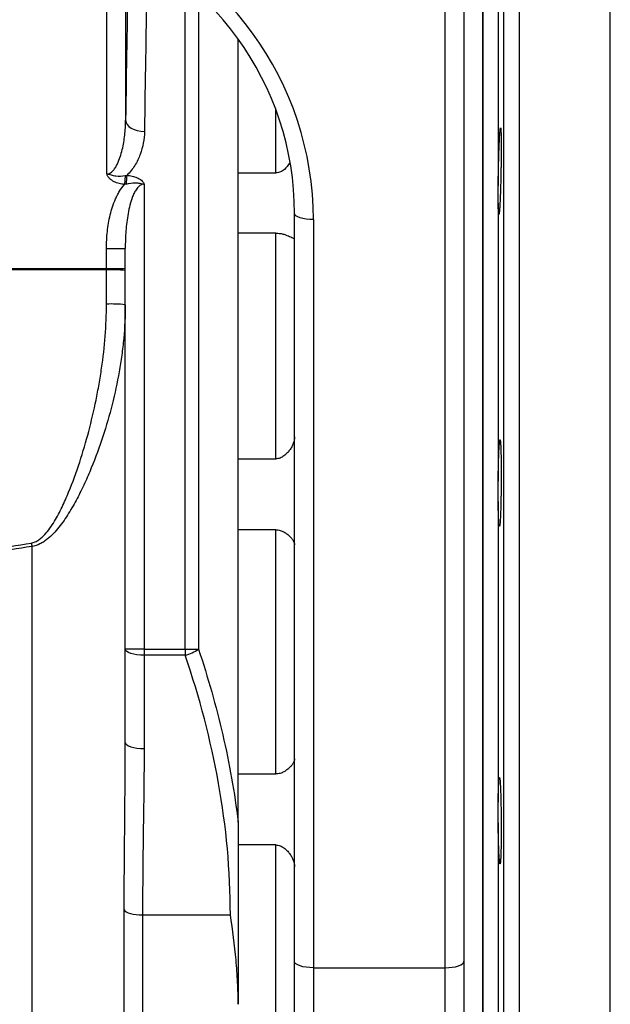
# Model space of a CAD drawing. Header units: millimetres. Extents: x 571 to 2569, y 611 to 2775.
# Tile 5 of 20: x 1328 to 1485, y 868 to 1130. Entities that reach past the tile are written whole.
import ezdxf

# ---------------------------------------------------------------- set-up
doc = ezdxf.new("R2010")
doc.units = ezdxf.units.MM

msp = doc.modelspace()

# ---------------------------------------------------------------- linework, layer by layer
at = {"color": 8, "linetype": 'Continuous', "lineweight": 25}
for p, q in [((1460.37, 1228.1), (1460.37, 695.11)), ((1484.64, 695.11), (1484.64, 1228.08)), ((1456.37, 698.97), (1456.37, 1224.25)), ((1450.84, 746.61), (1450.84, 1176.61)), ((1350.79, 1088.66), (1350.79, 1151.83)), ((1371.63, 962.33), (1371.63, 1139.48)), ((1375.17, 1136.4), (1375.17, 962.32)), ((1395.7, 1088.93), (1395.7, 1105.83)), ((1405.7, 877.64), (1405.7, 704.11)), ((1440.7, 704.11), (1440.7, 877.64))]:
    msp.add_line(p, q, dxfattribs=at)
at = {"color": 7, "linetype": 'Continuous', "lineweight": 25}
for p, q in [((1450.7, 1176.61), (1450.7, 746.61)), ((1445.7, 1158.44), (1445.7, 879.27)), ((1440.7, 877.64), (1440.7, 1156.81)), ((1355.79, 1149.61), (1355.79, 1102.93)), ((1454.84, 1142.02), (1454.84, 1085.5)), ((1385.7, 916.36), (1385.7, 1124.51)), ((1355.65, 1088.2), (1355.48, 1085.89)), ((1385.7, 1088.93), (1395.7, 1088.93)), ((1360.7, 1085.97), (1360.7, 962.33)), ((1454.84, 1080.87), (1454.84, 1007.03)), ((1400.7, 879.27), (1400.7, 1078.16)), ((1405.7, 1076.53), (1405.7, 877.64)), ((1395.7, 1072.94), (1385.7, 1072.94)), ((1395.7, 1012.94), (1395.7, 1072.94)), ((1350.7, 1068.87), (1355.7, 1068.87)), ((1350.7, 1063.54), (1350.7, 1068.87)), ((1355.7, 962.31), (1355.7, 1068.87)), ((1308.32, 1063.54), (1350.7, 1063.54)), ((1350.7, 1063.17), (1308.32, 1063.17)), ((1350.7, 1063.17), (1350.7, 1063.54)), ((1350.7, 1063.54), (1355.7, 1063.54)), ((1350.7, 1054.08), (1350.7, 1063.17)), ((1385.7, 1012.94), (1395.7, 1012.94)), ((1454.84, 1001.57), (1454.84, 921.64)), ((1395.7, 994.08), (1385.7, 994.08)), ((1395.7, 929.14), (1395.7, 994.08)), ((1330.86, 989.65), (1330.86, 770.49)), ((1355.7, 937.47), (1355.7, 962.31)), ((1360.7, 962.33), (1360.7, 960.72)), ((1360.7, 962.33), (1371.63, 962.33)), ((1371.63, 960.72), (1360.7, 960.72)), ((1360.7, 960.72), (1360.7, 935.89)), ((1371.63, 962.33), (1371.63, 960.72)), ((1355.7, 936.73), (1355.7, 937.47)), ((1385.7, 929.14), (1395.7, 929.14)), ((1454.84, 916.18), (1454.84, 842.34)), ((1395.7, 910.27), (1385.7, 910.27)), ((1395.7, 850.27), (1395.7, 910.27)), ((1355.36, 749.47), (1355.36, 892.99)), ((1360.29, 891.66), (1383.63, 891.66)), ((1360.29, 891.66), (1360.29, 744.6)), ((1400.7, 709.11), (1400.7, 879.27)), ((1405.7, 877.64), (1440.7, 877.64)), ((1445.7, 879.27), (1445.7, 709.11))]:
    msp.add_line(p, q, dxfattribs=at)
at = {"color": 7, "linetype": 'Continuous', "lineweight": 25, "flags": 128}
for points in [[(1355.79, 1102.93), (1355.9, 1102.35), (1356.19, 1101.8), (1356.66, 1101.29), (1357.28, 1100.84), (1358.03, 1100.46), (1358.89, 1100.19), (1359.82, 1100.01), (1360.79, 1099.95)], [(1405.7, 1076.53), (1404.73, 1076.56), (1403.79, 1076.66), (1402.93, 1076.81), (1402.17, 1077.01), (1401.55, 1077.26), (1401.08, 1077.54), (1400.8, 1077.85), (1400.7, 1078.16)], [(1330.72, 990.55), (1330.73, 990.44), (1330.75, 990.33), (1330.77, 990.21), (1330.79, 990.1), (1330.81, 989.98), (1330.82, 989.87), (1330.84, 989.76), (1330.86, 989.65)], [(1360.7, 960.72), (1359.73, 960.75), (1358.79, 960.84), (1357.93, 960.99), (1357.17, 961.19), (1356.55, 961.43), (1356.08, 961.7), (1355.8, 962), (1355.7, 962.31)], [(1371.63, 962.33), (1372.12, 962.33), (1372.61, 962.33), (1373.08, 962.33), (1373.55, 962.33), (1373.99, 962.33), (1374.41, 962.32), (1374.81, 962.32), (1375.17, 962.32)], [(1355.7, 937.47), (1355.8, 937.16), (1356.08, 936.87), (1356.55, 936.59), (1357.17, 936.35), (1357.93, 936.15), (1358.79, 936.01), (1359.73, 935.92), (1360.7, 935.89)], [(1355.36, 892.99), (1355.58, 892.72), (1355.94, 892.47), (1356.44, 892.24), (1357.06, 892.04), (1357.78, 891.88), (1358.57, 891.76), (1359.42, 891.69), (1360.29, 891.66)], [(1405.7, 877.64), (1404.73, 877.67), (1403.79, 877.76), (1402.93, 877.91), (1402.17, 878.11), (1401.55, 878.36), (1401.08, 878.64), (1400.8, 878.95), (1400.7, 879.27)], [(1440.7, 877.64), (1441.68, 877.67), (1442.62, 877.76), (1443.48, 877.91), (1444.24, 878.11), (1444.86, 878.36), (1445.32, 878.64), (1445.61, 878.95), (1445.7, 879.27)]]:
    msp.add_lwpolyline(points, dxfattribs=at)
at = {"color": 7, "linetype": 'Continuous', "lineweight": 25}
for centre, radius, start, end in [((1449.05, 1080.1), 93.3, 174.9579, 176.3734), ((1351.95, 1028.87), 34.33, 83.7257, 92.084), ((1351.95, 1019.77), 34.33, 83.7257, 92.084), ((1359.45, 612.16), 350.17, 89.7955, 90.6136), ((1367.8, 973.89), 13.72, 286.2142, 302.4801)]:
    msp.add_arc(centre, radius, start, end, dxfattribs=at)
for centre, major_axis, ratio, start_param, end_param in [((1320.7, 1076.53), (85, 0), 0.994166, 0, 1.253264), ((1320.7, 1078.16), (80, 0), 0.993811, 0, 1.253264), ((1359.11, 961.5), (0, 237), 0.017455, 0.713358, 0.931346), ((1364.11, 961.5), (0, 232), 0.017831, 0.713358, 0.931346)]:
    msp.add_ellipse(centre, major_axis=major_axis, ratio=ratio, start_param=start_param, end_param=end_param, dxfattribs=at)
for points, knots in [([(1350.79, 1088.66), (1350.97, 1088.66), (1351.14, 1088.69), (1351.48, 1088.8), (1351.64, 1088.88), (1351.93, 1089.06), (1352.07, 1089.17), (1352.32, 1089.4), (1352.44, 1089.53), (1352.77, 1089.92), (1352.97, 1090.2), (1353.32, 1090.78), (1353.47, 1091.07), (1353.91, 1091.98), (1354.14, 1092.6), (1354.56, 1093.86), (1354.74, 1094.51), (1355.2, 1096.43), (1355.41, 1097.72), (1355.7, 1100.32), (1355.78, 1101.62), (1355.79, 1102.93)], [0, 0, 0, 0, 0.03125, 0.03125, 0.0625, 0.0625, 0.09375, 0.09375, 0.125, 0.125, 0.1875, 0.1875, 0.25, 0.25, 0.375, 0.375, 0.5, 0.5, 0.75, 0.75, 1, 1, 1, 1]), ([(1360.79, 1099.95), (1360.78, 1098.92), (1360.67, 1097.9), (1360.3, 1095.88), (1360.02, 1094.87), (1359.47, 1093.38), (1359.26, 1092.88), (1358.78, 1091.9), (1358.52, 1091.42), (1357.94, 1090.48), (1357.63, 1090.02), (1356.92, 1089.13), (1356.53, 1088.7), (1356.11, 1088.3)], [0, 0, 0, 0, 0.25, 0.25, 0.5, 0.5, 0.625, 0.625, 0.75, 0.75, 0.875, 0.875, 1, 1, 1, 1]), ([(1454.84, 1085.5), (1454.85, 1086.16), (1454.85, 1086.84), (1454.87, 1087.86), (1454.87, 1088.2), (1454.89, 1088.89), (1454.89, 1089.24), (1454.92, 1090.29), (1454.93, 1090.98), (1454.96, 1092), (1454.97, 1092.33), (1454.99, 1093), (1455, 1093.33), (1455.03, 1094.3), (1455.05, 1094.92), (1455.08, 1095.79), (1455.1, 1096.08), (1455.12, 1096.64), (1455.13, 1096.9), (1455.17, 1097.67), (1455.19, 1098.14), (1455.24, 1098.97), (1455.26, 1099.35), (1455.31, 1099.97), (1455.33, 1100.22), (1455.37, 1100.52), (1455.38, 1100.6), (1455.4, 1100.74), (1455.41, 1100.79), (1455.44, 1100.9), (1455.46, 1100.91), (1455.49, 1100.83), (1455.5, 1100.78), (1455.52, 1100.67), (1455.53, 1100.6), (1455.55, 1100.33), (1455.56, 1100.1), (1455.59, 1099.5), (1455.6, 1099.15), (1455.61, 1098.55), (1455.61, 1098.34), (1455.62, 1097.89), (1455.62, 1097.65), (1455.63, 1096.89), (1455.63, 1096.35), (1455.63, 1095.49), (1455.63, 1095.2), (1455.63, 1094.59), (1455.63, 1094.27), (1455.62, 1093.31), (1455.61, 1092.65), (1455.6, 1091.64), (1455.6, 1091.3), (1455.59, 1090.61), (1455.58, 1090.26), (1455.56, 1089.22), (1455.55, 1088.53), (1455.52, 1087.16), (1455.5, 1086.47), (1455.46, 1085.15), (1455.44, 1084.52), (1455.41, 1083.6), (1455.4, 1083.3), (1455.38, 1082.72), (1455.37, 1082.44), (1455.33, 1081.63), (1455.31, 1081.14), (1455.28, 1080.45), (1455.26, 1080.24), (1455.24, 1079.83), (1455.23, 1079.64), (1455.19, 1079.12), (1455.17, 1078.82), (1455.13, 1078.46), (1455.12, 1078.36), (1455.1, 1078.18), (1455.08, 1078.11), (1455.05, 1077.93), (1455.03, 1077.88), (1454.99, 1077.9), (1454.97, 1077.97), (1454.94, 1078.17), (1454.93, 1078.25), (1454.92, 1078.44), (1454.91, 1078.56), (1454.89, 1078.94), (1454.87, 1079.25), (1454.86, 1079.8), (1454.85, 1079.99), (1454.85, 1080.41), (1454.84, 1080.64), (1454.84, 1080.87)], [0, 0, 0, 0, 0.03125, 0.03125, 0.046875, 0.046875, 0.0625, 0.0625, 0.09375, 0.09375, 0.109375, 0.109375, 0.125, 0.125, 0.15625, 0.15625, 0.171875, 0.171875, 0.1875, 0.1875, 0.21875, 0.21875, 0.25, 0.25, 0.28125, 0.28125, 0.296875, 0.296875, 0.3125, 0.3125, 0.34375, 0.34375, 0.359375, 0.359375, 0.375, 0.375, 0.40625, 0.40625, 0.4375, 0.4375, 0.453125, 0.453125, 0.46875, 0.46875, 0.5, 0.5, 0.515625, 0.515625, 0.53125, 0.53125, 0.5625, 0.5625, 0.578125, 0.578125, 0.59375, 0.59375, 0.625, 0.625, 0.65625, 0.65625, 0.6875, 0.6875, 0.703125, 0.703125, 0.71875, 0.71875, 0.75, 0.75, 0.765625, 0.765625, 0.78125, 0.78125, 0.8125, 0.8125, 0.828125, 0.828125, 0.84375, 0.84375, 0.875, 0.875, 0.90625, 0.90625, 0.921875, 0.921875, 0.9375, 0.9375, 0.96875, 0.96875, 0.984375, 0.984375, 1, 1, 1, 1]), ([(1399.4, 1091.63), (1398.98, 1090.99), (1398.34, 1090.02), (1397.01, 1089.16), (1396.18, 1088.94), (1395.74, 1088.93), (1395.7, 1088.93)], [0, 0, 0, 0, 0.473914, 0.724872, 0.978169, 1, 1, 1, 1]), ([(1355.65, 1088.2), (1354.84, 1088.03), (1354.03, 1087.98), (1353, 1088.1), (1352.8, 1088.13), (1352.39, 1088.21), (1352.19, 1088.27), (1351.79, 1088.38), (1351.59, 1088.44), (1351.3, 1088.53), (1351.2, 1088.56), (1350.99, 1088.61), (1350.89, 1088.63), (1350.79, 1088.66)], [0, 0, 0, 0, 0.5, 0.5, 0.625, 0.625, 0.75, 0.75, 0.875, 0.875, 0.9375, 0.9375, 1, 1, 1, 1]), ([(1355.48, 1085.89), (1355, 1085.92), (1354.52, 1086), (1353.83, 1086.18), (1353.6, 1086.25), (1353.15, 1086.42), (1352.93, 1086.51), (1352.51, 1086.73), (1352.3, 1086.85), (1351.91, 1087.13), (1351.72, 1087.28), (1351.38, 1087.62), (1351.22, 1087.8), (1351.02, 1088.1), (1350.96, 1088.21), (1350.86, 1088.43), (1350.82, 1088.54), (1350.79, 1088.66)], [0, 0, 0, 0, 0.25, 0.25, 0.375, 0.375, 0.5, 0.5, 0.625, 0.625, 0.75, 0.75, 0.875, 0.875, 0.9375, 0.9375, 1, 1, 1, 1]), ([(1356.11, 1088.3), (1356.58, 1088.27), (1357.05, 1088.21), (1357.73, 1088.05), (1357.96, 1087.99), (1358.4, 1087.85), (1358.61, 1087.77), (1359.03, 1087.59), (1359.23, 1087.48), (1359.61, 1087.25), (1359.8, 1087.12), (1360.13, 1086.84), (1360.28, 1086.69), (1360.48, 1086.44), (1360.54, 1086.35), (1360.64, 1086.17), (1360.68, 1086.07), (1360.7, 1085.97)], [0, 0, 0, 0, 0.25, 0.25, 0.375, 0.375, 0.5, 0.5, 0.625, 0.625, 0.75, 0.75, 0.875, 0.875, 0.9375, 0.9375, 1, 1, 1, 1]), ([(1350.7, 1068.87), (1350.7, 1070.38), (1350.78, 1071.88), (1351.1, 1074.85), (1351.34, 1076.32), (1351.88, 1078.51), (1352.08, 1079.24), (1352.55, 1080.67), (1352.82, 1081.37), (1353.28, 1082.4), (1353.44, 1082.74), (1353.79, 1083.41), (1353.97, 1083.74), (1354.56, 1084.71), (1354.99, 1085.32), (1355.48, 1085.89)], [0, 0, 0, 0, 0.25, 0.25, 0.5, 0.5, 0.625, 0.625, 0.75, 0.75, 0.8125, 0.8125, 0.875, 0.875, 1, 1, 1, 1]), ([(1360.7, 1085.97), (1360.5, 1085.97), (1360.3, 1085.93), (1359.92, 1085.79), (1359.74, 1085.69), (1359.42, 1085.45), (1359.27, 1085.32), (1358.99, 1085.03), (1358.87, 1084.88), (1358.63, 1084.56), (1358.52, 1084.39), (1358.31, 1084.05), (1358.22, 1083.88), (1357.95, 1083.36), (1357.79, 1083), (1357.36, 1081.92), (1357.12, 1081.16), (1356.73, 1079.65), (1356.57, 1078.89), (1356.16, 1076.61), (1355.98, 1075.07), (1355.75, 1071.98), (1355.7, 1070.43), (1355.7, 1068.87)], [0, 0, 0, 0, 0.03125, 0.03125, 0.0625, 0.0625, 0.09375, 0.09375, 0.125, 0.125, 0.15625, 0.15625, 0.1875, 0.1875, 0.25, 0.25, 0.375, 0.375, 0.5, 0.5, 0.75, 0.75, 1, 1, 1, 1]), ([(1355.93, 1086), (1356.73, 1086.21), (1357.53, 1086.32), (1358.73, 1086.3), (1359.13, 1086.26), (1359.72, 1086.16), (1359.91, 1086.12), (1360.21, 1086.06), (1360.31, 1086.05), (1360.5, 1086.01), (1360.61, 1085.99), (1360.7, 1085.97)], [0, 0, 0, 0, 0.5, 0.5, 0.75, 0.75, 0.875, 0.875, 0.9375, 0.9375, 1, 1, 1, 1]), ([(1454.84, 1080.87), (1454.83, 1081.19), (1454.83, 1081.52), (1454.81, 1082.23), (1454.81, 1082.6), (1454.81, 1083.38), (1454.81, 1083.79), (1454.83, 1084.63), (1454.83, 1085.06), (1454.84, 1085.5)], [0, 0, 0, 0, 0.25, 0.25, 0.5, 0.5, 0.75, 0.75, 1, 1, 1, 1]), ([(1395.7, 1072.94), (1395.9, 1072.94), (1396.09, 1072.93), (1396.47, 1072.9), (1396.66, 1072.87), (1397.2, 1072.79), (1397.54, 1072.71), (1398.15, 1072.54), (1398.43, 1072.44), (1398.94, 1072.25), (1399.17, 1072.16), (1399.58, 1071.98), (1399.77, 1071.9), (1400.09, 1071.74), (1400.23, 1071.67), (1400.46, 1071.56), (1400.55, 1071.51), (1400.67, 1071.43), (1400.7, 1071.41), (1400.7, 1071.4)], [0, 0, 0, 0, 0.0625, 0.0625, 0.125, 0.125, 0.25, 0.25, 0.375, 0.375, 0.5, 0.5, 0.625, 0.625, 0.75, 0.75, 0.875, 0.875, 1, 1, 1, 1]), ([(1330.72, 990.55), (1331.08, 990.61), (1331.42, 990.72), (1332.09, 991.01), (1332.41, 991.19), (1333.01, 991.6), (1333.29, 991.82), (1333.83, 992.31), (1334.08, 992.56), (1334.82, 993.36), (1335.26, 993.93), (1336.1, 995.1), (1336.49, 995.7), (1337.23, 996.93), (1337.58, 997.55), (1338.25, 998.82), (1338.58, 999.46), (1339.51, 1001.41), (1340.09, 1002.72), (1341.72, 1006.67), (1342.69, 1009.35), (1344.45, 1014.76), (1345.25, 1017.48), (1346.7, 1022.99), (1347.35, 1025.76), (1348.21, 1029.96), (1348.48, 1031.37), (1348.98, 1034.19), (1349.2, 1035.6), (1349.82, 1039.84), (1350.14, 1042.67), (1350.58, 1048.36), (1350.7, 1051.21), (1350.7, 1054.08)], [0, 0, 0, 0, 0.015625, 0.015625, 0.03125, 0.03125, 0.046875, 0.046875, 0.0625, 0.0625, 0.09375, 0.09375, 0.125, 0.125, 0.15625, 0.15625, 0.1875, 0.1875, 0.25, 0.25, 0.375, 0.375, 0.5, 0.5, 0.625, 0.625, 0.6875, 0.6875, 0.75, 0.75, 0.875, 0.875, 1, 1, 1, 1]), ([(1355.7, 1053.9), (1355.7, 1050.9), (1355.55, 1047.92), (1355.13, 1043.45), (1354.96, 1041.96), (1354.56, 1039.01), (1354.33, 1037.54), (1353.55, 1033.16), (1352.93, 1030.27), (1351.48, 1024.54), (1350.66, 1021.7), (1348.82, 1016.07), (1347.8, 1013.28), (1346.1, 1009.14), (1345.51, 1007.77), (1344.25, 1005.05), (1343.58, 1003.7), (1342.18, 1001.04), (1341.44, 999.73), (1339.85, 997.18), (1339, 995.94), (1337.6, 994.18), (1337.11, 993.61), (1336.07, 992.52), (1335.51, 992), (1334.63, 991.3), (1334.32, 991.08), (1333.69, 990.67), (1333.36, 990.47), (1332.33, 989.98), (1331.62, 989.74), (1330.86, 989.65)], [0, 0, 0, 0, 0.125, 0.125, 0.1875, 0.1875, 0.25, 0.25, 0.375, 0.375, 0.5, 0.5, 0.625, 0.625, 0.6875, 0.6875, 0.75, 0.75, 0.8125, 0.8125, 0.875, 0.875, 0.90625, 0.90625, 0.9375, 0.9375, 0.953125, 0.953125, 0.96875, 0.96875, 1, 1, 1, 1]), ([(1400.7, 1018.78), (1400.7, 1018.49), (1400.67, 1018.21), (1400.55, 1017.61), (1400.46, 1017.31), (1400.23, 1016.71), (1400.09, 1016.41), (1399.77, 1015.82), (1399.58, 1015.52), (1399.17, 1014.96), (1398.94, 1014.68), (1398.56, 1014.29), (1398.43, 1014.17), (1398.15, 1013.92), (1398, 1013.81), (1397.69, 1013.59), (1397.53, 1013.48), (1397.2, 1013.3), (1397.02, 1013.22), (1396.66, 1013.08), (1396.47, 1013.03), (1396.1, 1012.96), (1395.9, 1012.94), (1395.7, 1012.94)], [0, 0, 0, 0, 0.125, 0.125, 0.25, 0.25, 0.375, 0.375, 0.5, 0.5, 0.625, 0.625, 0.6875, 0.6875, 0.75, 0.75, 0.8125, 0.8125, 0.875, 0.875, 0.9375, 0.9375, 1, 1, 1, 1]), ([(1454.84, 1007.03), (1454.85, 1007.73), (1454.85, 1008.42), (1454.87, 1009.43), (1454.87, 1009.76), (1454.89, 1010.42), (1454.89, 1010.75), (1454.92, 1011.71), (1454.93, 1012.31), (1454.96, 1013.17), (1454.97, 1013.45), (1454.99, 1013.99), (1455, 1014.26), (1455.03, 1015), (1455.05, 1015.45), (1455.08, 1016.05), (1455.1, 1016.24), (1455.12, 1016.59), (1455.13, 1016.75), (1455.17, 1017.19), (1455.19, 1017.43), (1455.24, 1017.78), (1455.26, 1017.89), (1455.31, 1018), (1455.33, 1017.99), (1455.37, 1017.87), (1455.38, 1017.82), (1455.4, 1017.68), (1455.41, 1017.6), (1455.44, 1017.31), (1455.46, 1017.05), (1455.49, 1016.58), (1455.5, 1016.41), (1455.52, 1016.04), (1455.53, 1015.84), (1455.55, 1015.21), (1455.56, 1014.75), (1455.59, 1013.71), (1455.6, 1013.16), (1455.61, 1012.28), (1455.61, 1011.98), (1455.62, 1011.36), (1455.62, 1011.04), (1455.63, 1010.07), (1455.63, 1009.4), (1455.63, 1008.39), (1455.63, 1008.04), (1455.63, 1007.35), (1455.63, 1007), (1455.62, 1005.96), (1455.61, 1005.27), (1455.6, 1004.24), (1455.6, 1003.9), (1455.59, 1003.23), (1455.58, 1002.89), (1455.56, 1001.91), (1455.55, 1001.29), (1455.52, 1000.09), (1455.5, 999.51), (1455.46, 998.46), (1455.44, 997.98), (1455.41, 997.33), (1455.4, 997.12), (1455.38, 996.73), (1455.37, 996.55), (1455.33, 996.05), (1455.31, 995.78), (1455.28, 995.45), (1455.26, 995.35), (1455.24, 995.2), (1455.23, 995.13), (1455.19, 994.99), (1455.17, 994.96), (1455.13, 995), (1455.12, 995.03), (1455.1, 995.13), (1455.08, 995.19), (1455.05, 995.42), (1455.03, 995.63), (1454.99, 996.18), (1454.97, 996.51), (1454.94, 997.09), (1454.93, 997.29), (1454.92, 997.72), (1454.91, 997.96), (1454.89, 998.68), (1454.87, 999.21), (1454.86, 1000.05), (1454.85, 1000.34), (1454.85, 1000.94), (1454.84, 1001.25), (1454.84, 1001.57)], [0, 0, 0, 0, 0.03125, 0.03125, 0.046875, 0.046875, 0.0625, 0.0625, 0.09375, 0.09375, 0.109375, 0.109375, 0.125, 0.125, 0.15625, 0.15625, 0.171875, 0.171875, 0.1875, 0.1875, 0.21875, 0.21875, 0.25, 0.25, 0.28125, 0.28125, 0.296875, 0.296875, 0.3125, 0.3125, 0.34375, 0.34375, 0.359375, 0.359375, 0.375, 0.375, 0.40625, 0.40625, 0.4375, 0.4375, 0.453125, 0.453125, 0.46875, 0.46875, 0.5, 0.5, 0.515625, 0.515625, 0.53125, 0.53125, 0.5625, 0.5625, 0.578125, 0.578125, 0.59375, 0.59375, 0.625, 0.625, 0.65625, 0.65625, 0.6875, 0.6875, 0.703125, 0.703125, 0.71875, 0.71875, 0.75, 0.75, 0.765625, 0.765625, 0.78125, 0.78125, 0.8125, 0.8125, 0.828125, 0.828125, 0.84375, 0.84375, 0.875, 0.875, 0.90625, 0.90625, 0.921875, 0.921875, 0.9375, 0.9375, 0.96875, 0.96875, 0.984375, 0.984375, 1, 1, 1, 1]), ([(1454.84, 1001.57), (1454.83, 1001.99), (1454.83, 1002.43), (1454.81, 1003.31), (1454.81, 1003.76), (1454.81, 1004.68), (1454.81, 1005.15), (1454.83, 1006.09), (1454.83, 1006.56), (1454.84, 1007.03)], [0, 0, 0, 0, 0.25, 0.25, 0.5, 0.5, 0.75, 0.75, 1, 1, 1, 1]), ([(1395.7, 994.08), (1395.9, 994.08), (1396.09, 994.06), (1396.47, 994), (1396.66, 993.96), (1397.2, 993.81), (1397.54, 993.66), (1398.15, 993.33), (1398.43, 993.15), (1398.94, 992.76), (1399.17, 992.56), (1399.58, 992.16), (1399.77, 991.95), (1400.09, 991.55), (1400.23, 991.35), (1400.46, 990.96), (1400.55, 990.77), (1400.67, 990.41), (1400.7, 990.24), (1400.7, 990.08)], [0, 0, 0, 0, 0.0625, 0.0625, 0.125, 0.125, 0.25, 0.25, 0.375, 0.375, 0.5, 0.5, 0.625, 0.625, 0.75, 0.75, 0.875, 0.875, 1, 1, 1, 1]), ([(1383.63, 891.66), (1383.63, 903.48), (1382.54, 915.14), (1378.44, 938.14), (1375.43, 949.49), (1371.63, 960.72)], [0, 0, 0, 0, 0.5, 0.5, 1, 1, 1, 1]), ([(1375.17, 962.32), (1376.42, 958.57), (1377.59, 954.8), (1379.74, 947.21), (1380.72, 943.39), (1383.38, 931.9), (1384.76, 924.17), (1385.7, 916.36)], [0, 0, 0, 0, 0.25, 0.25, 0.5, 0.5, 1, 1, 1, 1]), ([(1360.7, 935.89), (1360.7, 932.2), (1360.67, 928.51), (1360.58, 921.14), (1360.53, 917.46), (1360.42, 910.09), (1360.38, 906.4), (1360.31, 899.03), (1360.29, 895.35), (1360.29, 891.66)], [0, 0, 0, 0, 0.25, 0.25, 0.5, 0.5, 0.75, 0.75, 1, 1, 1, 1]), ([(1400.7, 933.13), (1400.7, 932.97), (1400.67, 932.8), (1400.55, 932.44), (1400.46, 932.25), (1400.23, 931.86), (1400.09, 931.66), (1399.77, 931.26), (1399.58, 931.05), (1399.17, 930.65), (1398.94, 930.45), (1398.56, 930.16), (1398.43, 930.07), (1398.15, 929.88), (1398, 929.8), (1397.69, 929.63), (1397.53, 929.55), (1397.2, 929.41), (1397.02, 929.35), (1396.66, 929.25), (1396.48, 929.21), (1396.1, 929.15), (1395.9, 929.14), (1395.7, 929.14)], [0, 0, 0, 0, 0.125, 0.125, 0.25, 0.25, 0.375, 0.375, 0.5, 0.5, 0.625, 0.625, 0.6875, 0.6875, 0.75, 0.75, 0.8125, 0.8125, 0.875, 0.875, 0.9375, 0.9375, 1, 1, 1, 1]), ([(1454.84, 921.64), (1454.85, 922.28), (1454.85, 922.87), (1454.87, 923.72), (1454.87, 923.99), (1454.89, 924.51), (1454.89, 924.77), (1454.92, 925.5), (1454.93, 925.93), (1454.96, 926.5), (1454.97, 926.68), (1454.99, 927.01), (1455, 927.17), (1455.03, 927.58), (1455.05, 927.79), (1455.08, 928.02), (1455.1, 928.08), (1455.12, 928.18), (1455.13, 928.21), (1455.17, 928.25), (1455.19, 928.22), (1455.24, 928.03), (1455.26, 927.87), (1455.31, 927.44), (1455.33, 927.16), (1455.37, 926.67), (1455.38, 926.48), (1455.4, 926.1), (1455.41, 925.89), (1455.44, 925.24), (1455.46, 924.76), (1455.49, 923.96), (1455.5, 923.69), (1455.52, 923.12), (1455.53, 922.83), (1455.55, 921.93), (1455.56, 921.31), (1455.59, 919.99), (1455.6, 919.32), (1455.61, 918.3), (1455.61, 917.95), (1455.62, 917.26), (1455.62, 916.91), (1455.63, 915.86), (1455.63, 915.17), (1455.63, 914.16), (1455.63, 913.82), (1455.63, 913.15), (1455.63, 912.82), (1455.62, 911.85), (1455.61, 911.23), (1455.6, 910.35), (1455.6, 910.07), (1455.59, 909.51), (1455.58, 909.24), (1455.56, 908.47), (1455.55, 908), (1455.52, 907.16), (1455.5, 906.79), (1455.46, 906.16), (1455.44, 905.91), (1455.41, 905.61), (1455.4, 905.53), (1455.38, 905.39), (1455.37, 905.34), (1455.33, 905.23), (1455.31, 905.21), (1455.28, 905.29), (1455.26, 905.33), (1455.24, 905.45), (1455.23, 905.52), (1455.19, 905.78), (1455.17, 906.01), (1455.13, 906.46), (1455.12, 906.62), (1455.1, 906.97), (1455.08, 907.15), (1455.05, 907.75), (1455.03, 908.2), (1454.99, 909.2), (1454.97, 909.74), (1454.94, 910.6), (1454.93, 910.9), (1454.92, 911.51), (1454.91, 911.82), (1454.89, 912.78), (1454.87, 913.44), (1454.86, 914.45), (1454.85, 914.79), (1454.85, 915.48), (1454.84, 915.83), (1454.84, 916.18)], [0, 0, 0, 0, 0.03125, 0.03125, 0.046875, 0.046875, 0.0625, 0.0625, 0.09375, 0.09375, 0.109375, 0.109375, 0.125, 0.125, 0.15625, 0.15625, 0.171875, 0.171875, 0.1875, 0.1875, 0.21875, 0.21875, 0.25, 0.25, 0.28125, 0.28125, 0.296875, 0.296875, 0.3125, 0.3125, 0.34375, 0.34375, 0.359375, 0.359375, 0.375, 0.375, 0.40625, 0.40625, 0.4375, 0.4375, 0.453125, 0.453125, 0.46875, 0.46875, 0.5, 0.5, 0.515625, 0.515625, 0.53125, 0.53125, 0.5625, 0.5625, 0.578125, 0.578125, 0.59375, 0.59375, 0.625, 0.625, 0.65625, 0.65625, 0.6875, 0.6875, 0.703125, 0.703125, 0.71875, 0.71875, 0.75, 0.75, 0.765625, 0.765625, 0.78125, 0.78125, 0.8125, 0.8125, 0.828125, 0.828125, 0.84375, 0.84375, 0.875, 0.875, 0.90625, 0.90625, 0.921875, 0.921875, 0.9375, 0.9375, 0.96875, 0.96875, 0.984375, 0.984375, 1, 1, 1, 1]), ([(1454.84, 916.18), (1454.83, 917.12), (1454.81, 918.05), (1454.81, 919.44), (1454.81, 919.9), (1454.83, 920.79), (1454.83, 921.22), (1454.84, 921.64)], [0, 0, 0, 0, 0.5, 0.5, 0.75, 0.75, 1, 1, 1, 1]), ([(1385.7, 916.36), (1385.7, 914.27), (1385.7, 912.2), (1385.7, 908.08), (1385.7, 906.03), (1385.7, 901.94), (1385.7, 899.91), (1385.7, 895.85), (1385.7, 891.8), (1385.7, 887.77), (1385.7, 883.74), (1385.7, 881.74), (1385.7, 877.74), (1385.7, 875.75), (1385.7, 871.8), (1385.7, 869.84), (1385.7, 867.91)], [0, 0, 0, 0, 0.125, 0.125, 0.25, 0.25, 0.375, 0.375, 0.5, 0.625, 0.625, 0.75, 0.75, 0.875, 0.875, 1, 1, 1, 1]), ([(1395.7, 910.27), (1395.9, 910.27), (1396.09, 910.25), (1396.47, 910.18), (1396.66, 910.13), (1397.2, 909.92), (1397.54, 909.73), (1398.15, 909.3), (1398.43, 909.05), (1398.94, 908.52), (1399.17, 908.25), (1399.58, 907.68), (1399.77, 907.39), (1400.09, 906.79), (1400.23, 906.49), (1400.46, 905.9), (1400.55, 905.6), (1400.67, 905.01), (1400.7, 904.71), (1400.7, 904.43)], [0, 0, 0, 0, 0.0625, 0.0625, 0.125, 0.125, 0.25, 0.25, 0.375, 0.375, 0.5, 0.5, 0.625, 0.625, 0.75, 0.75, 0.875, 0.875, 1, 1, 1, 1]), ([(1385.7, 867.91), (1385.7, 869.85), (1385.65, 871.8), (1385.46, 875.73), (1385.32, 877.71), (1384.79, 883.65), (1384.27, 887.64), (1383.63, 891.66)], [0, 0, 0, 0, 0.25, 0.25, 0.5, 0.5, 1, 1, 1, 1])]:
    msp.add_open_spline(points, degree=3, knots=knots, dxfattribs=at)
for points in [[(1355.65, 1088.2), (1355.8, 1088.24), (1355.95, 1088.27), (1356.11, 1088.3)], [(1355.93, 1086), (1355.78, 1085.96), (1355.63, 1085.92), (1355.48, 1085.89)], [(1308.52, 986.86), (1315.91, 988.16), (1323.31, 989.38), (1330.72, 990.55)], [(1330.86, 989.65), (1323.45, 988.5), (1316.05, 987.31), (1308.66, 986.05)]]:
    msp.add_open_spline(points, degree=3, dxfattribs=at)
at = {"color": 8, "linetype": 'Continuous', "lineweight": 25}
msp.add_open_spline([(1355.36, 892.99), (1355.46, 904.09), (1355.6, 918.63), (1355.68, 933.28), (1355.7, 936.73)], degree=3, knots=[0, 0, 0, 0, 0.764031, 1, 1, 1, 1], dxfattribs=at)

doc.saveas('drawing.dxf')
